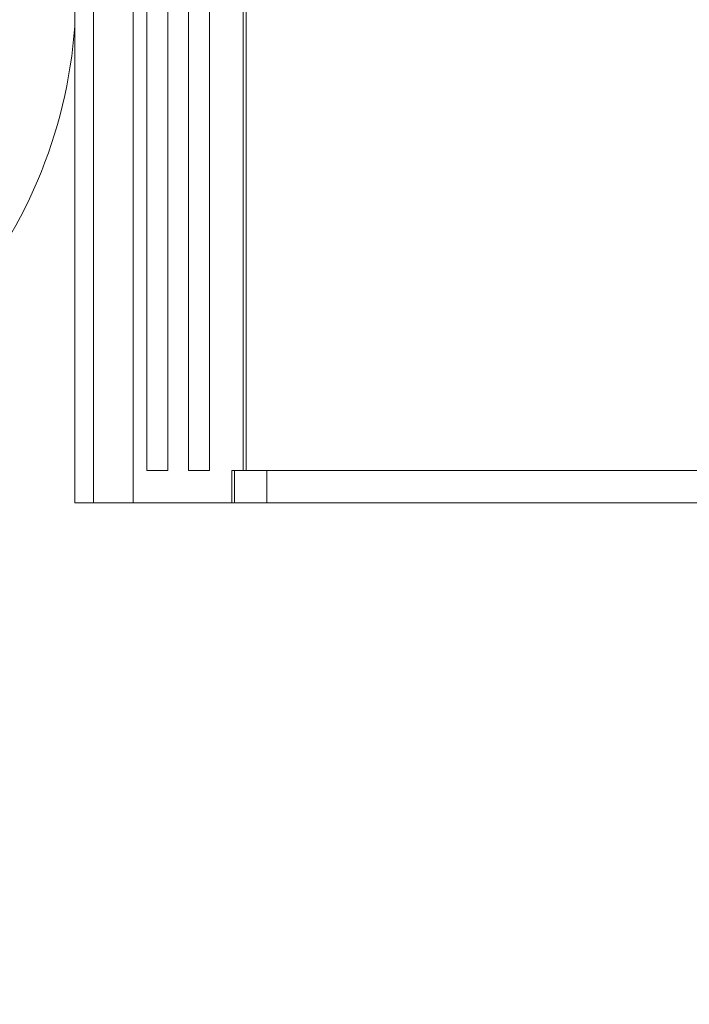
# Model space of a CAD drawing. Header units: millimetres. Extents: x 0 to 420, y 0 to 297.
# Tile 54 of 86: x 194 to 203, y 199 to 211. Entities that reach past the tile are written whole.
import ezdxf

# ---------------------------------------------------------------- set-up
doc = ezdxf.new("R2010")
doc.units = ezdxf.units.MM
doc.styles.add('SLDTEXTSTYLE0', font='TXT', dxfattribs={"width": 0.75})
doc.dimstyles.new('SLDDIMSTYLE0', dxfattribs={"dimtxt": 3.5, "dimasz": 3.302, "dimexe": 0, "dimexo": 0.0625, "dimgap": 0.875, "dimtad": 1, "dimlfac": 5, "dimrnd": 1e-09, "dimzin": 12, "dimdsep": 46, "dimtxsty": 'SLDTEXTSTYLE0', "dimsah": 1, "dimcen": 0.09, "dimadec": 0, "dimazin": 3, "dimtfac": 1, "dimtofl": 0, "dimtmove": 0, "dimatfit": 3, "dimfxl": 1, "dimfrac": 2, "dimtolj": 1, "dimtzin": 12, "dimarcsym": 0})

# ---------------------------------------------------------------- blocks, each defined once
blk = doc.blocks.new('_D_5')
at = {"color": 7, "linetype": 'Continuous', "lineweight": 0}
for p, q in [((192.213, 242.408), (294.681, 242.408)), ((293.681, 181.208), (293.681, 242.408)), ((192.213, 181.208), (294.681, 181.208))]:
    blk.add_line(p, q, dxfattribs=at)
for points in [[(293.681, 242.408), (293.173, 239.106), (294.189, 239.106)], [(293.681, 181.208), (294.189, 184.51), (293.173, 184.51)]]:
    blk.add_solid(points, dxfattribs=at)
at = {"color": 7, "linetype": 'Continuous', "lineweight": 0, "insert": (289.17, 207.929), "char_height": 3.5, "attachment_point": 1, "rotation": 90, "style": 'SLDTEXTSTYLE0'}
blk.add_mtext('306', dxfattribs=at)

msp = doc.modelspace()

# ---------------------------------------------------------------- linework, layer by layer
at = {"color": 7, "linetype": 'Continuous', "lineweight": 15}
for p, q in [((195.1004, 218.2455), (195.1004, 205.4455)), ((195.3364, 205.4455), (195.3364, 218.2455)), ((195.8293, 205.4455), (195.8293, 218.2455)), ((197.2004, 205.8455), (197.2004, 218.2455)), ((196.0004, 205.8455), (196.0004, 217.8455)), ((196.2604, 205.8455), (196.2604, 217.8455)), ((196.5204, 217.8455), (196.5204, 205.8455)), ((196.7804, 217.8455), (196.7804, 205.8455)), ((197.2404, 205.8455), (197.2404, 217.8455)), ((196.2604, 205.8455), (196.0004, 205.8455)), ((196.7804, 205.8455), (196.5204, 205.8455)), ((197.0604, 205.4455), (197.0604, 205.8455)), ((197.2004, 205.8455), (197.0604, 205.8455)), ((197.0926, 205.4455), (197.0926, 205.8455)), ((197.2004, 205.8455), (197.2404, 205.8455)), ((197.4954, 205.8455), (197.2404, 205.8455)), ((197.4954, 205.8455), (197.4954, 205.4455)), ((219.8055, 205.8455), (197.4954, 205.8455)), ((195.1004, 205.4455), (195.3364, 205.4455)), ((195.3364, 205.4455), (195.8293, 205.4455)), ((195.8293, 205.4455), (197.0604, 205.4455)), ((197.0926, 205.4455), (197.0604, 205.4455)), ((197.4954, 205.4455), (197.0926, 205.4455)), ((219.8055, 205.4455), (197.4954, 205.4455))]:
    msp.add_line(p, q, dxfattribs=at)
msp.add_arc((189.1146, 211.8085), 6, 317.94659, 356.05572, dxfattribs=at)

# ---------------------------------------------------------------- dimensions: what is measured, and where the dimension line sits
at = {"color": 7, "linetype": 'Continuous', "lineweight": 0}
dim = msp.add_linear_dim(base=(293.6813, 242.4085), p1=(191.2126, 181.2085), p2=(191.2126, 242.4085), angle=90, dimstyle='SLDDIMSTYLE0', dxfattribs=at)
dim.commit()
dim.dimension.update_dxf_attribs({"geometry": '_D_5', "text_midpoint": (293.6813, 211.8085), "dimtype": 160})

doc.saveas('drawing.dxf')
